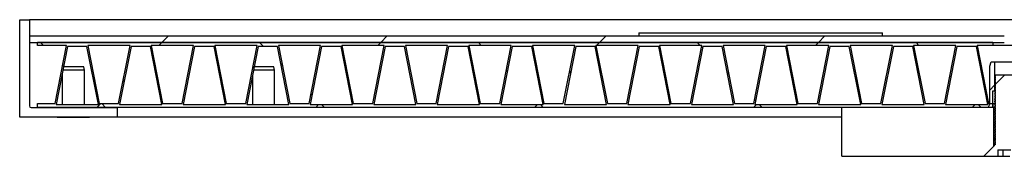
# Model space of a CAD drawing. Header units: millimetres. Extents: x 145 to 6295, y 51 to 4356.
# Tile 2 of 19: x 2770 to 3073, y 1028 to 1070. Entities that reach past the tile are written whole.
import ezdxf

# ---------------------------------------------------------------- set-up
doc = ezdxf.new("R2010")
doc.units = ezdxf.units.MM
doc.header["$LTSCALE"] = 15
doc.linetypes.add('SLD-Solido', pattern=[0])
doc.layers.add('CAMPITURE', color=9, linetype='SLD-Solido')

msp = doc.modelspace()

# ---------------------------------------------------------------- hatches: boundary and pattern name
at = {"layer": 'CAMPITURE', "true_color": 0xe1a900}
h = msp.add_hatch(dxfattribs=at)
h.set_pattern_fill('ANSI32', color=42, scale=15, angle=2.8e-322, style=0)
edge = h.paths.add_edge_path(flags=0)
edge.add_line((2773.04, 1069.64), (2770.04, 1069.64))
edge.add_line((2770.04, 1069.64), (2770.04, 1039.64))
edge.add_line((2770.04, 1039.64), (2800.04, 1039.64))
edge.add_line((2800.04, 1039.64), (2800.04, 1042.64))
edge.add_line((2800.04, 1042.64), (2773.54, 1042.64))
edge.add_arc((2773.54, 1043.14), 0.5, 180, 270, ccw=False)
edge.add_line((2773.04, 1043.14), (2773.04, 1069.64))
h = msp.add_hatch(dxfattribs=at)
h.set_pattern_fill('ANSI31', color=42, scale=15, angle=2.8e-322, style=0)
h.paths.add_polyline_path([(3073.04, 1064.64), (2773.04, 1064.64), (2773.04, 1062.64), (3073.04, 1062.64)], flags=0)
h = msp.add_hatch(dxfattribs=at)
h.set_pattern_fill('ANSI37', color=42, scale=15, angle=2.8e-322, style=0)
h.paths.add_polyline_path([(2780.94, 1043.84), (2775.54, 1043.84), (2775.54, 1042.64), (3069.54, 1042.64), (3069.54, 1043.84), (3068.19, 1043.84), (3064.69, 1061.74), (3069.54, 1061.74), (3069.54, 1062.64), (2775.54, 1062.64), (2775.54, 1061.74), (2784.44, 1061.74)], flags=0)
h.paths.add_polyline_path([(2901.74, 1061.74), (2898.24, 1043.84), (2892.24, 1043.84), (2888.74, 1061.74)], flags=0)
h.paths.add_polyline_path([(2921.29, 1061.74), (2917.79, 1043.84), (2911.79, 1043.84), (2908.29, 1061.74)], flags=0)
h.paths.add_polyline_path([(2862.64, 1061.74), (2859.14, 1043.84), (2853.14, 1043.84), (2849.64, 1061.74)], flags=0)
h.paths.add_polyline_path([(2882.19, 1061.74), (2878.69, 1043.84), (2872.69, 1043.84), (2869.19, 1061.74)], flags=0)
h.paths.add_polyline_path([(2979.94, 1061.74), (2976.44, 1043.84), (2970.44, 1043.84), (2966.94, 1061.74)], flags=0)
h.paths.add_polyline_path([(2999.49, 1061.74), (2995.99, 1043.84), (2989.99, 1043.84), (2986.49, 1061.74)], flags=0)
h.paths.add_polyline_path([(2940.84, 1061.74), (2937.34, 1043.84), (2931.34, 1043.84), (2927.84, 1061.74)], flags=0)
h.paths.add_polyline_path([(2960.39, 1061.74), (2956.89, 1043.84), (2950.89, 1043.84), (2947.39, 1061.74)], flags=0)
h.paths.add_polyline_path([(2823.54, 1061.74), (2820.04, 1043.84), (2814.04, 1043.84), (2810.54, 1061.74)], flags=0)
h.paths.add_polyline_path([(2843.09, 1061.74), (2839.59, 1043.84), (2833.59, 1043.84), (2830.09, 1061.74)], flags=0)
h.paths.add_polyline_path([(2813.8, 1043.54), (2800.8, 1043.54), (2804.3, 1061.44), (2810.3, 1061.44)], flags=0)
h.paths.add_polyline_path([(3067.95, 1043.54), (3054.95, 1043.54), (3058.45, 1061.44), (3064.45, 1061.44)], flags=0)
h.paths.add_polyline_path([(3028.85, 1043.54), (3015.85, 1043.54), (3019.35, 1061.44), (3025.35, 1061.44)], flags=0)
h.paths.add_polyline_path([(3048.4, 1043.54), (3035.4, 1043.54), (3038.9, 1061.44), (3044.9, 1061.44)], flags=0)
h.paths.add_polyline_path([(3038.59, 1061.74), (3035.09, 1043.84), (3029.09, 1043.84), (3025.59, 1061.74)], flags=0)
h.paths.add_polyline_path([(3019.04, 1061.74), (3015.54, 1043.84), (3009.54, 1043.84), (3006.04, 1061.74)], flags=0)
h.paths.add_polyline_path([(3058.14, 1061.74), (3054.64, 1043.84), (3048.64, 1043.84), (3045.14, 1061.74)], flags=0)
h.paths.add_polyline_path([(2803.99, 1061.74), (2800.49, 1043.84), (2794.49, 1043.84), (2790.99, 1061.74)], flags=0)
h.paths.add_polyline_path([(2781.25, 1043.54), (2784.75, 1061.44), (2790.75, 1061.44), (2794.25, 1043.54)], flags=0)
h.paths.add_polyline_path([(2852.9, 1043.54), (2839.9, 1043.54), (2843.4, 1061.44), (2849.4, 1061.44)], flags=0)
h.paths.add_polyline_path([(2833.35, 1043.54), (2820.35, 1043.54), (2823.85, 1061.44), (2829.85, 1061.44)], flags=0)
h.paths.add_polyline_path([(2970.2, 1043.54), (2957.2, 1043.54), (2960.7, 1061.44), (2966.7, 1061.44)], flags=0)
h.paths.add_polyline_path([(2950.65, 1043.54), (2937.65, 1043.54), (2941.15, 1061.44), (2947.15, 1061.44)], flags=0)
h.paths.add_polyline_path([(3009.3, 1043.54), (2996.3, 1043.54), (2999.8, 1061.44), (3005.8, 1061.44)], flags=0)
h.paths.add_polyline_path([(2989.75, 1043.54), (2976.75, 1043.54), (2980.25, 1061.44), (2986.25, 1061.44)], flags=0)
h.paths.add_polyline_path([(2892, 1043.54), (2879, 1043.54), (2882.5, 1061.44), (2888.5, 1061.44)], flags=0)
h.paths.add_polyline_path([(2872.45, 1043.54), (2859.45, 1043.54), (2862.95, 1061.44), (2868.95, 1061.44)], flags=0)
h.paths.add_polyline_path([(2931.1, 1043.54), (2918.1, 1043.54), (2921.6, 1061.44), (2927.6, 1061.44)], flags=0)
h.paths.add_polyline_path([(2911.55, 1043.54), (2898.55, 1043.54), (2902.05, 1061.44), (2908.05, 1061.44)], flags=0)
h = msp.add_hatch(dxfattribs=at)
h.set_pattern_fill('ANSI32', color=42, scale=15, style=0)
h.paths.add_polyline_path([(3068.04, 1042.64), (3069.39, 1042.64), (3069.39, 1047.64), (3070.04, 1047.64), (3070.04, 1056.64), (3069.04, 1056.64), (3068.54, 1055.34), (3068.54, 1043.64)], flags=0)
h = msp.add_hatch(dxfattribs=at)
h.set_pattern_fill('ANSI32', color=42, scale=15, style=0)
h.paths.add_polyline_path([(3075.09, 1029.64), (3075.09, 1027.64), (3079.04, 1027.64), (3079.04, 1027.94), (3076.04, 1030.94), (3076.04, 1031.14), (3075.84, 1031.14), (3075.84, 1031.71), (3076.03, 1031.71), (3075.84, 1031.91), (3075.84, 1032.21), (3076.03, 1032.21), (3075.84, 1032.41), (3075.84, 1032.71), (3076.03, 1032.71), (3075.84, 1032.91), (3075.84, 1033.21), (3076.03, 1033.21), (3075.84, 1033.41), (3075.84, 1033.71), (3076.03, 1033.71), (3075.84, 1033.91), (3075.84, 1034.21), (3076.03, 1034.21), (3075.84, 1034.41), (3075.84, 1034.71), (3076.03, 1034.71), (3075.84, 1034.91), (3075.84, 1035.21), (3076.03, 1035.21), (3075.84, 1035.41), (3075.84, 1035.71), (3076.03, 1035.71), (3075.84, 1035.91), (3075.84, 1036.21), (3076.03, 1036.21), (3075.84, 1036.41), (3075.84, 1036.71), (3076.03, 1036.71), (3075.84, 1036.91), (3075.84, 1037.21), (3076.03, 1037.21), (3075.84, 1037.41), (3075.84, 1037.71), (3076.03, 1037.71), (3075.84, 1037.91), (3075.84, 1038.21), (3076.03, 1038.21), (3075.84, 1038.41), (3075.84, 1038.71), (3076.03, 1038.71), (3075.84, 1038.91), (3075.84, 1039.21), (3076.03, 1039.21), (3075.84, 1039.41), (3075.84, 1039.71), (3076.03, 1039.71), (3075.84, 1039.91), (3075.84, 1040.21), (3076.03, 1040.21), (3075.84, 1040.41), (3075.84, 1040.71), (3076.03, 1040.71), (3075.84, 1040.91), (3075.84, 1041.21), (3076.03, 1041.21), (3075.84, 1041.41), (3075.84, 1041.71), (3076.03, 1041.71), (3075.84, 1041.91), (3075.84, 1042.21), (3076.03, 1042.21), (3075.84, 1042.41), (3075.84, 1042.71), (3076.03, 1042.71), (3075.84, 1042.91), (3075.84, 1043.21), (3076.03, 1043.21), (3075.84, 1043.41), (3075.84, 1043.71), (3076.03, 1043.71), (3075.84, 1043.91), (3075.84, 1044.21), (3076.03, 1044.21), (3075.84, 1044.41), (3075.84, 1044.71), (3076.03, 1044.71), (3075.84, 1044.91), (3075.84, 1045.21), (3076.03, 1045.21), (3075.84, 1045.41), (3075.84, 1045.71), (3076.03, 1045.71), (3075.84, 1045.91), (3075.84, 1046.21), (3076.03, 1046.21), (3075.84, 1046.41), (3075.84, 1046.71), (3076.03, 1046.71), (3075.84, 1046.91), (3075.84, 1047.21), (3076.03, 1047.21), (3075.84, 1047.41), (3075.84, 1047.71), (3076.03, 1047.71), (3075.84, 1047.91), (3075.84, 1048.21), (3076.03, 1048.21), (3075.84, 1048.41), (3075.84, 1048.71), (3076.03, 1048.71), (3075.84, 1048.91), (3075.84, 1049.21), (3076.03, 1049.21), (3075.84, 1049.41), (3075.84, 1049.71), (3076.03, 1049.71), (3075.84, 1049.91), (3075.84, 1050.21), (3076.03, 1050.21), (3075.84, 1050.41), (3075.84, 1050.71), (3076.03, 1050.71), (3075.84, 1050.91), (3075.84, 1051.21), (3076.03, 1051.21), (3075.84, 1051.41), (3075.84, 1051.71), (3076.03, 1051.71), (3075.84, 1051.91), (3075.84, 1052.21), (3076.03, 1052.21), (3075.84, 1052.41), (3075.84, 1052.44), (3075.64, 1052.64), (3070.44, 1052.64), (3070.24, 1052.44), (3070.24, 1052.16), (3070.06, 1051.96), (3070.24, 1051.96), (3070.24, 1051.66), (3070.06, 1051.46), (3070.24, 1051.46), (3070.24, 1051.16), (3070.06, 1050.96), (3070.24, 1050.96), (3070.24, 1050.66), (3070.06, 1050.46), (3070.24, 1050.46), (3070.24, 1050.16), (3070.06, 1049.96), (3070.24, 1049.96), (3070.24, 1049.66), (3070.06, 1049.46), (3070.24, 1049.46), (3070.24, 1049.16), (3070.06, 1048.96), (3070.24, 1048.96), (3070.24, 1048.66), (3070.06, 1048.46), (3070.24, 1048.46), (3070.24, 1048.16), (3070.06, 1047.96), (3070.24, 1047.96), (3070.24, 1047.66), (3070.06, 1047.46), (3070.24, 1047.46), (3070.24, 1047.16), (3070.06, 1046.96), (3070.24, 1046.96), (3070.24, 1046.66), (3070.06, 1046.46), (3070.24, 1046.46), (3070.24, 1046.16), (3070.06, 1045.96), (3070.24, 1045.96), (3070.24, 1045.66), (3070.06, 1045.46), (3070.24, 1045.46), (3070.24, 1045.16), (3070.06, 1044.96), (3070.24, 1044.96), (3070.24, 1044.66), (3070.06, 1044.46), (3070.24, 1044.46), (3070.24, 1044.16), (3070.06, 1043.96), (3070.24, 1043.96), (3070.24, 1043.66), (3070.06, 1043.46), (3070.24, 1043.46), (3070.24, 1043.16), (3070.06, 1042.96), (3070.24, 1042.96), (3070.24, 1042.66), (3070.06, 1042.46), (3070.24, 1042.46), (3070.24, 1042.16), (3070.06, 1041.96), (3070.24, 1041.96), (3070.24, 1041.66), (3070.06, 1041.46), (3070.24, 1041.46), (3070.24, 1041.16), (3070.06, 1040.96), (3070.24, 1040.96), (3070.24, 1040.66), (3070.06, 1040.46), (3070.24, 1040.46), (3070.24, 1040.16), (3070.06, 1039.96), (3070.24, 1039.96), (3070.24, 1039.66), (3070.06, 1039.46), (3070.24, 1039.46), (3070.24, 1039.16), (3070.06, 1038.96), (3070.24, 1038.96), (3070.24, 1038.66), (3070.06, 1038.46), (3070.24, 1038.46), (3070.24, 1038.16), (3070.06, 1037.96), (3070.24, 1037.96), (3070.24, 1037.66), (3070.06, 1037.46), (3070.24, 1037.46), (3070.24, 1037.16), (3070.06, 1036.96), (3070.24, 1036.96), (3070.24, 1036.66), (3070.06, 1036.46), (3070.24, 1036.46), (3070.24, 1036.16), (3070.06, 1035.96), (3070.24, 1035.96), (3070.24, 1035.66), (3070.06, 1035.46), (3070.24, 1035.46), (3070.24, 1035.16), (3070.06, 1034.96), (3070.24, 1034.96), (3070.24, 1034.66), (3070.06, 1034.46), (3070.24, 1034.46), (3070.24, 1034.16), (3070.06, 1033.96), (3070.24, 1033.96), (3070.24, 1033.66), (3070.06, 1033.46), (3070.24, 1033.46), (3070.24, 1033.16), (3070.06, 1032.96), (3070.24, 1032.96), (3070.24, 1032.66), (3070.06, 1032.46), (3070.24, 1032.46), (3070.24, 1032.16), (3070.06, 1031.96), (3070.24, 1031.96), (3070.24, 1031.66), (3070.06, 1031.46), (3070.24, 1031.46), (3070.24, 1031.14), (3070.04, 1031.14), (3070.04, 1030.94), (3067.04, 1027.94), (3067.04, 1027.64), (3071, 1027.64), (3071, 1029.64)], flags=0)
h = msp.add_hatch(dxfattribs=at)
h.set_pattern_fill('CORK', color=42, scale=15, style=0)
h.set_pattern_definition([(3e-322, (0, 0), (-2e-322, 47.625), []), (135, (23.81, -23.81), (-95.25, -95.25), [67.352, -67.352]), (135, (35.72, -23.81), (-95.25, -95.25), [67.352, -67.352]), (135, (47.62, -23.81), (-95.25, -95.25), [67.352, -67.352])])
h.paths.add_polyline_path([(3023.04, 1042.64), (3023.04, 1027.64), (3066.74, 1027.64), (3069.74, 1030.64), (3069.74, 1042.64)], flags=0)

# ---------------------------------------------------------------- linework, layer by layer
for p, q in [((2770.04, 1039.64), (2770.04, 1069.64)), ((2770.04, 1069.64), (2773.04, 1069.64)), ((2773.04, 1069.64), (2773.04, 1043.14)), ((4273.04, 1069.64), (2773.04, 1069.64)), ((2773.04, 1064.64), (2773.04, 1062.64)), ((2773.04, 1064.64), (3073.04, 1064.64)), ((2960.54, 1065.64), (2960.54, 1064.64)), ((2960.54, 1065.64), (2961.48, 1065.64)), ((2961.48, 1065.64), (3035.54, 1065.64)), ((3035.54, 1064.64), (3035.54, 1065.64)), ((2773.04, 1062.64), (3073.04, 1062.64)), ((2775.54, 1061.74), (2775.54, 1062.64)), ((3069.54, 1062.64), (2775.54, 1062.64)), ((2784.44, 1061.74), (2775.54, 1061.74)), ((2780.94, 1043.84), (2784.44, 1061.74)), ((2784.75, 1061.44), (2781.25, 1043.54)), ((2790.75, 1061.44), (2784.75, 1061.44)), ((2794.25, 1043.54), (2790.75, 1061.44)), ((2803.99, 1061.74), (2790.99, 1061.74)), ((2790.99, 1061.74), (2794.49, 1043.84)), ((2800.49, 1043.84), (2803.99, 1061.74)), ((2804.3, 1061.44), (2800.8, 1043.54)), ((2810.3, 1061.44), (2804.3, 1061.44)), ((2813.8, 1043.54), (2810.3, 1061.44)), ((2823.54, 1061.74), (2810.54, 1061.74)), ((2810.54, 1061.74), (2814.04, 1043.84)), ((2820.04, 1043.84), (2823.54, 1061.74)), ((2823.85, 1061.44), (2820.35, 1043.54)), ((2829.85, 1061.44), (2823.85, 1061.44)), ((2833.35, 1043.54), (2829.85, 1061.44)), ((2843.09, 1061.74), (2830.09, 1061.74)), ((2830.09, 1061.74), (2833.59, 1043.84)), ((2839.59, 1043.84), (2843.09, 1061.74)), ((2843.4, 1061.44), (2839.9, 1043.54)), ((2849.4, 1061.44), (2843.4, 1061.44)), ((2852.9, 1043.54), (2849.4, 1061.44)), ((2862.64, 1061.74), (2849.64, 1061.74)), ((2849.64, 1061.74), (2853.14, 1043.84)), ((2859.14, 1043.84), (2862.64, 1061.74)), ((2862.95, 1061.44), (2859.45, 1043.54)), ((2868.95, 1061.44), (2862.95, 1061.44)), ((2872.45, 1043.54), (2868.95, 1061.44)), ((2882.19, 1061.74), (2869.19, 1061.74)), ((2869.19, 1061.74), (2872.69, 1043.84)), ((2878.69, 1043.84), (2882.19, 1061.74)), ((2882.5, 1061.44), (2879, 1043.54)), ((2888.5, 1061.44), (2882.5, 1061.44)), ((2892, 1043.54), (2888.5, 1061.44)), ((2901.74, 1061.74), (2888.74, 1061.74)), ((2888.74, 1061.74), (2892.24, 1043.84)), ((2898.24, 1043.84), (2901.74, 1061.74)), ((2902.05, 1061.44), (2898.55, 1043.54)), ((2908.05, 1061.44), (2902.05, 1061.44)), ((2911.55, 1043.54), (2908.05, 1061.44)), ((2921.29, 1061.74), (2908.29, 1061.74)), ((2908.29, 1061.74), (2911.79, 1043.84)), ((2917.79, 1043.84), (2921.29, 1061.74)), ((2921.6, 1061.44), (2918.1, 1043.54)), ((2927.6, 1061.44), (2921.6, 1061.44)), ((2931.1, 1043.54), (2927.6, 1061.44)), ((2940.84, 1061.74), (2927.84, 1061.74)), ((2927.84, 1061.74), (2931.34, 1043.84)), ((2937.34, 1043.84), (2940.84, 1061.74)), ((2941.15, 1061.44), (2937.65, 1043.54)), ((2947.15, 1061.44), (2941.15, 1061.44)), ((2950.65, 1043.54), (2947.15, 1061.44)), ((2960.39, 1061.74), (2947.39, 1061.74)), ((2947.39, 1061.74), (2950.89, 1043.84)), ((2956.89, 1043.84), (2960.39, 1061.74)), ((2960.7, 1061.44), (2957.2, 1043.54)), ((2966.7, 1061.44), (2960.7, 1061.44)), ((2970.2, 1043.54), (2966.7, 1061.44)), ((2979.94, 1061.74), (2966.94, 1061.74)), ((2966.94, 1061.74), (2970.44, 1043.84)), ((2976.44, 1043.84), (2979.94, 1061.74)), ((2980.25, 1061.44), (2976.75, 1043.54)), ((2986.25, 1061.44), (2980.25, 1061.44)), ((2989.75, 1043.54), (2986.25, 1061.44)), ((2999.49, 1061.74), (2986.49, 1061.74)), ((2986.49, 1061.74), (2989.99, 1043.84)), ((2995.99, 1043.84), (2999.49, 1061.74)), ((2999.8, 1061.44), (2996.3, 1043.54)), ((3005.8, 1061.44), (2999.8, 1061.44)), ((3009.3, 1043.54), (3005.8, 1061.44)), ((3019.04, 1061.74), (3006.04, 1061.74)), ((3006.04, 1061.74), (3009.54, 1043.84)), ((3015.54, 1043.84), (3019.04, 1061.74)), ((3019.35, 1061.44), (3015.85, 1043.54)), ((3025.35, 1061.44), (3019.35, 1061.44)), ((3028.85, 1043.54), (3025.35, 1061.44)), ((3038.59, 1061.74), (3025.59, 1061.74)), ((3025.59, 1061.74), (3029.09, 1043.84)), ((3035.09, 1043.84), (3038.59, 1061.74)), ((3038.9, 1061.44), (3035.4, 1043.54)), ((3044.9, 1061.44), (3038.9, 1061.44)), ((3048.4, 1043.54), (3044.9, 1061.44)), ((3058.14, 1061.74), (3045.14, 1061.74)), ((3045.14, 1061.74), (3048.64, 1043.84)), ((3054.64, 1043.84), (3058.14, 1061.74)), ((3058.45, 1061.44), (3054.95, 1043.54)), ((3064.45, 1061.44), (3058.45, 1061.44)), ((3067.95, 1043.54), (3064.45, 1061.44)), ((3064.69, 1061.74), (3068.19, 1043.84)), ((3069.54, 1061.74), (3064.69, 1061.74)), ((3069.54, 1062.64), (3069.54, 1061.74)), ((3076.54, 1061.74), (3069.54, 1061.74)), ((2789.79, 1055.14), (2783.51, 1055.14)), ((2789.94, 1054.14), (2789.79, 1055.14)), ((2841.79, 1055.14), (2841.76, 1054.93)), ((2841.8, 1055.14), (2841.79, 1055.14)), ((2848.29, 1055.14), (2842.16, 1055.14)), ((2848.44, 1054.14), (2848.29, 1055.14)), ((3068.54, 1055.34), (3069.04, 1056.64)), ((3068.54, 1043.64), (3068.54, 1055.34)), ((3069.04, 1056.64), (3070.04, 1056.64)), ((3070.04, 1056.64), (3070.04, 1047.64)), ((3070.04, 1056.64), (3076.04, 1056.64)), ((2783.14, 1053.24), (2783.14, 1043.54)), ((2789.94, 1054.14), (2783.32, 1054.14)), ((2789.94, 1043.54), (2789.94, 1054.14)), ((2841.64, 1052.47), (2841.64, 1043.54)), ((2848.44, 1054.14), (2841.97, 1054.14)), ((2848.44, 1043.54), (2848.44, 1054.14)), ((3070.06, 1051.96), (3070.24, 1052.16)), ((3070.24, 1051.96), (3070.06, 1051.96)), ((3070.06, 1051.46), (3070.24, 1051.66)), ((3070.24, 1051.46), (3070.06, 1051.46)), ((3070.44, 1052.64), (3070.24, 1052.44)), ((3070.24, 1052.44), (3070.24, 1052.16)), ((3070.24, 1051.96), (3070.24, 1051.66)), ((3070.24, 1051.46), (3070.24, 1051.16)), ((3070.44, 1052.64), (3075.64, 1052.64)), ((3070.06, 1050.96), (3070.24, 1051.16)), ((3070.24, 1050.96), (3070.06, 1050.96)), ((3070.24, 1050.94), (3070.06, 1050.96)), ((3070.06, 1050.46), (3070.24, 1050.66)), ((3070.24, 1050.46), (3070.06, 1050.46)), ((3070.06, 1049.96), (3070.24, 1050.16)), ((3070.24, 1049.96), (3070.06, 1049.96)), ((3070.06, 1049.46), (3070.24, 1049.66)), ((3070.24, 1049.46), (3070.06, 1049.46)), ((3070.06, 1048.96), (3070.24, 1049.16)), ((3070.24, 1048.96), (3070.06, 1048.96)), ((3070.06, 1048.46), (3070.24, 1048.66)), ((3070.24, 1048.46), (3070.06, 1048.46)), ((3070.24, 1048.44), (3070.06, 1048.46)), ((3070.24, 1050.96), (3070.24, 1050.66)), ((3070.24, 1050.46), (3070.24, 1050.16)), ((3070.24, 1049.96), (3070.24, 1049.66)), ((3070.24, 1049.46), (3070.24, 1049.16)), ((3070.24, 1048.96), (3070.24, 1048.66)), ((3070.24, 1048.46), (3070.24, 1048.16)), ((3069.39, 1047.64), (3069.39, 1042.64)), ((3070.04, 1047.64), (3069.39, 1047.64)), ((3070.04, 1047.64), (3070.18, 1047.64)), ((3070.06, 1047.96), (3070.24, 1048.16)), ((3070.24, 1047.96), (3070.06, 1047.96)), ((3070.24, 1047.94), (3070.06, 1047.96)), ((3070.06, 1047.46), (3070.24, 1047.66)), ((3070.24, 1047.46), (3070.06, 1047.46)), ((3070.24, 1047.44), (3070.06, 1047.46)), ((3070.06, 1046.96), (3070.24, 1047.16)), ((3070.24, 1046.96), (3070.06, 1046.96)), ((3070.06, 1046.46), (3070.24, 1046.66)), ((3070.24, 1046.46), (3070.06, 1046.46)), ((3070.06, 1045.96), (3070.24, 1046.16)), ((3070.24, 1045.96), (3070.06, 1045.96)), ((3070.06, 1045.46), (3070.24, 1045.66)), ((3070.24, 1045.46), (3070.06, 1045.46)), ((3070.24, 1047.96), (3070.24, 1047.66)), ((3070.24, 1047.46), (3070.24, 1047.16)), ((3070.24, 1046.96), (3070.24, 1046.66)), ((3070.24, 1046.46), (3070.24, 1046.16)), ((3070.24, 1045.96), (3070.24, 1045.66)), ((3070.24, 1045.46), (3070.24, 1045.16)), ((2773.54, 1042.64), (2800.04, 1042.64)), ((2775.54, 1042.64), (2775.54, 1043.84)), ((2775.54, 1043.84), (2780.94, 1043.84)), ((3069.54, 1042.64), (2775.54, 1042.64)), ((2781.25, 1043.54), (2794.25, 1043.54)), ((2794.49, 1043.84), (2800.49, 1043.84)), ((2800.04, 1042.64), (2800.04, 1039.64)), ((2800.8, 1043.54), (2813.8, 1043.54)), ((2814.04, 1043.84), (2820.04, 1043.84)), ((2820.35, 1043.54), (2833.35, 1043.54)), ((2833.59, 1043.84), (2839.59, 1043.84)), ((2839.9, 1043.54), (2852.9, 1043.54)), ((2853.14, 1043.84), (2859.14, 1043.84)), ((2859.45, 1043.54), (2872.45, 1043.54)), ((2872.69, 1043.84), (2878.69, 1043.84)), ((2879, 1043.54), (2892, 1043.54)), ((2892.24, 1043.84), (2898.24, 1043.84)), ((2898.55, 1043.54), (2911.55, 1043.54)), ((2911.79, 1043.84), (2917.79, 1043.84)), ((2918.1, 1043.54), (2931.1, 1043.54)), ((2931.34, 1043.84), (2937.34, 1043.84)), ((2937.65, 1043.54), (2950.65, 1043.54)), ((2950.89, 1043.84), (2956.89, 1043.84)), ((2957.2, 1043.54), (2970.2, 1043.54)), ((2970.44, 1043.84), (2976.44, 1043.84)), ((2976.75, 1043.54), (2989.75, 1043.54)), ((2989.99, 1043.84), (2995.99, 1043.84)), ((2996.3, 1043.54), (3009.3, 1043.54)), ((3009.54, 1043.84), (3015.54, 1043.84)), ((3015.85, 1043.54), (3028.85, 1043.54)), ((3069.74, 1042.64), (3023.04, 1042.64)), ((3023.04, 1027.64), (3023.04, 1042.64)), ((3029.09, 1043.84), (3035.09, 1043.84)), ((3035.4, 1043.54), (3048.4, 1043.54)), ((3048.64, 1043.84), (3054.64, 1043.84)), ((3054.95, 1043.54), (3067.95, 1043.54)), ((3068.04, 1042.64), (3068.54, 1043.64)), ((3069.39, 1042.64), (3068.04, 1042.64)), ((3068.19, 1043.84), (3069.54, 1043.84)), ((3069.54, 1043.84), (3069.54, 1042.64)), ((3069.54, 1043.84), (3070.24, 1043.84)), ((3069.74, 1042.64), (3069.74, 1030.64)), ((3070.17, 1042.64), (3069.74, 1042.64)), ((3070.06, 1044.96), (3070.24, 1045.16)), ((3070.24, 1044.96), (3070.06, 1044.96)), ((3070.24, 1044.94), (3070.06, 1044.96)), ((3070.06, 1044.46), (3070.24, 1044.66)), ((3070.24, 1044.46), (3070.06, 1044.46)), ((3070.29, 1044.43), (3070.06, 1044.46)), ((3070.06, 1043.96), (3070.24, 1044.16)), ((3070.24, 1043.96), (3070.06, 1043.96)), ((3070.24, 1043.94), (3070.06, 1043.96)), ((3070.06, 1043.46), (3070.24, 1043.66)), ((3070.24, 1043.46), (3070.06, 1043.46)), ((3070.06, 1042.96), (3070.24, 1043.16)), ((3070.24, 1042.96), (3070.06, 1042.96)), ((3070.06, 1042.46), (3070.24, 1042.66)), ((3070.24, 1042.46), (3070.06, 1042.46)), ((3070.24, 1042.44), (3070.06, 1042.46)), ((3070.24, 1044.96), (3070.24, 1044.66)), ((3070.24, 1044.46), (3070.24, 1044.16)), ((3070.24, 1043.96), (3070.24, 1043.66)), ((3070.24, 1043.46), (3070.24, 1043.16)), ((3070.24, 1042.96), (3070.24, 1042.66)), ((3070.24, 1042.46), (3070.24, 1042.16)), ((2800.04, 1039.64), (2770.04, 1039.64)), ((2781.54, 1039.64), (2781.54, 1039.54)), ((2781.92, 1039.54), (2781.54, 1039.54)), ((2791.54, 1039.54), (2781.92, 1039.54)), ((2791.54, 1039.54), (2791.54, 1039.64)), ((3023.04, 1039.64), (2800.04, 1039.64)), ((3070.06, 1041.96), (3070.24, 1042.16)), ((3070.24, 1041.96), (3070.06, 1041.96)), ((3070.06, 1041.46), (3070.24, 1041.66)), ((3070.24, 1041.46), (3070.06, 1041.46)), ((3070.06, 1040.96), (3070.24, 1041.16)), ((3070.24, 1040.96), (3070.06, 1040.96)), ((3070.24, 1040.94), (3070.06, 1040.96)), ((3070.06, 1040.46), (3070.24, 1040.66)), ((3070.24, 1040.46), (3070.06, 1040.46)), ((3070.06, 1039.96), (3070.24, 1040.16)), ((3070.24, 1039.96), (3070.06, 1039.96)), ((3070.06, 1039.46), (3070.24, 1039.66)), ((3070.24, 1039.46), (3070.06, 1039.46)), ((3070.24, 1041.96), (3070.24, 1041.66)), ((3070.24, 1041.46), (3070.24, 1041.16)), ((3070.24, 1040.96), (3070.24, 1040.66)), ((3070.24, 1040.46), (3070.24, 1040.16)), ((3070.24, 1039.96), (3070.24, 1039.66)), ((3070.24, 1039.46), (3070.24, 1039.16)), ((3070.06, 1038.96), (3070.24, 1039.16)), ((3070.24, 1038.96), (3070.06, 1038.96)), ((3070.24, 1038.94), (3070.06, 1038.96)), ((3070.06, 1038.46), (3070.24, 1038.66)), ((3070.24, 1038.46), (3070.06, 1038.46)), ((3070.24, 1038.44), (3070.06, 1038.46)), ((3070.06, 1037.96), (3070.24, 1038.16)), ((3070.24, 1037.96), (3070.06, 1037.96)), ((3070.06, 1037.46), (3070.24, 1037.66)), ((3070.24, 1037.46), (3070.06, 1037.46)), ((3070.06, 1036.96), (3070.24, 1037.16)), ((3070.24, 1036.96), (3070.06, 1036.96)), ((3070.24, 1036.94), (3070.06, 1036.96)), ((3070.06, 1036.46), (3070.24, 1036.66)), ((3070.24, 1036.46), (3070.06, 1036.46)), ((3070.24, 1038.96), (3070.24, 1038.66)), ((3070.24, 1038.46), (3070.24, 1038.16)), ((3070.24, 1037.96), (3070.24, 1037.66)), ((3070.24, 1037.46), (3070.24, 1037.16)), ((3070.24, 1036.96), (3070.24, 1036.66)), ((3070.24, 1036.46), (3070.24, 1036.16)), ((3070.06, 1035.96), (3070.24, 1036.16)), ((3070.24, 1035.96), (3070.06, 1035.96)), ((3070.06, 1035.46), (3070.24, 1035.66)), ((3070.24, 1035.46), (3070.06, 1035.46)), ((3070.06, 1034.96), (3070.24, 1035.16)), ((3070.24, 1034.96), (3070.06, 1034.96)), ((3070.06, 1034.46), (3070.24, 1034.66)), ((3070.24, 1034.46), (3070.06, 1034.46)), ((3070.26, 1034.43), (3070.06, 1034.46)), ((3070.06, 1033.96), (3070.24, 1034.16)), ((3070.24, 1033.96), (3070.06, 1033.96)), ((3070.24, 1033.94), (3070.06, 1033.96)), ((3070.06, 1033.46), (3070.24, 1033.66)), ((3070.24, 1033.46), (3070.06, 1033.46)), ((3070.24, 1035.96), (3070.24, 1035.66)), ((3070.24, 1035.46), (3070.24, 1035.16)), ((3070.24, 1034.96), (3070.24, 1034.66)), ((3070.24, 1034.46), (3070.24, 1034.16)), ((3070.24, 1033.96), (3070.24, 1033.66)), ((3070.24, 1033.46), (3070.24, 1033.16)), ((3069.74, 1030.64), (3066.74, 1027.64)), ((3070.04, 1030.94), (3067.04, 1027.94)), ((3070.04, 1030.94), (3070.04, 1031.14)), ((3070.24, 1031.14), (3070.04, 1031.14)), ((3070.06, 1032.96), (3070.24, 1033.16)), ((3070.24, 1032.96), (3070.06, 1032.96)), ((3070.24, 1032.94), (3070.06, 1032.96)), ((3070.06, 1032.46), (3070.24, 1032.66)), ((3070.24, 1032.46), (3070.06, 1032.46)), ((3070.24, 1032.44), (3070.06, 1032.46)), ((3070.06, 1031.96), (3070.24, 1032.16)), ((3070.24, 1031.96), (3070.06, 1031.96)), ((3070.24, 1031.94), (3070.06, 1031.96)), ((3070.06, 1031.46), (3070.24, 1031.66)), ((3070.24, 1031.46), (3070.06, 1031.46)), ((3070.24, 1031.44), (3070.06, 1031.46)), ((3070.24, 1032.96), (3070.24, 1032.66)), ((3070.24, 1032.46), (3070.24, 1032.16)), ((3070.24, 1031.96), (3070.24, 1031.66)), ((3070.24, 1031.46), (3070.24, 1031.14)), ((3023.04, 1027.64), (3066.74, 1027.64)), ((3066.74, 1027.64), (3067.04, 1027.64)), ((3067.04, 1027.64), (3067.04, 1027.94)), ((3067.04, 1027.64), (3071, 1027.64)), ((3071, 1029.64), (3075.09, 1029.64)), ((3071, 1029.64), (3071, 1027.64)), ((3071, 1027.64), (3072.57, 1027.64)), ((3072.57, 1029.64), (3072.57, 1027.64)), ((3072.57, 1027.64), (3074.77, 1027.64))]:
    msp.add_line(p, q)
msp.add_arc((2773.54, 1043.14), 0.5, 180, 270)
for points, knots in [([(3070.24, 1051.44), (3070.17, 1051.44), (3070.05, 1051.45), (3070.05, 1051.46), (3070.06, 1051.46)], [0, 0, 0, 0, 0.59677, 1, 1, 1, 1]), ([(3070.24, 1051.94), (3070.21, 1051.94), (3070.08, 1051.95), (3070.06, 1051.95), (3070.06, 1051.96)], [0, 0, 0, 0, 0.280157, 1, 1, 1, 1]), ([(3070.24, 1050.43), (3070.24, 1050.43), (3070.06, 1050.44), (3070.06, 1050.45), (3070.06, 1050.46)], [0, 0, 0, 0, 0.021064, 1, 1, 1, 1]), ([(3070.24, 1049.94), (3070.2, 1049.94), (3070.07, 1049.95), (3070.06, 1049.96), (3070.06, 1049.96)], [0, 0, 0, 0, 0.347553, 1, 1, 1, 1]), ([(3070.24, 1049.44), (3070.22, 1049.44), (3070.07, 1049.45), (3070.06, 1049.45), (3070.06, 1049.46)], [0, 0, 0, 0, 0.196642, 1, 1, 1, 1]), ([(3070.24, 1048.93), (3070.23, 1048.94), (3070.07, 1048.94), (3070.06, 1048.95), (3070.06, 1048.96)], [0, 0, 0, 0, 0.06597, 1, 1, 1, 1]), ([(3070.24, 1046.94), (3070.19, 1046.94), (3070.06, 1046.95), (3070.06, 1046.96), (3070.06, 1046.96)], [0, 0, 0, 0, 0.435702, 1, 1, 1, 1]), ([(3070.24, 1046.44), (3070.16, 1046.44), (3070.06, 1046.45), (3070.06, 1046.46), (3070.06, 1046.46)], [0, 0, 0, 0, 0.873408, 1, 1, 1, 1]), ([(3070.24, 1045.93), (3070.22, 1045.94), (3070.07, 1045.94), (3070.06, 1045.95), (3070.06, 1045.96)], [0, 0, 0, 0, 0.158721, 1, 1, 1, 1]), ([(3070.24, 1045.43), (3070.24, 1045.43), (3070.07, 1045.44), (3070.06, 1045.45), (3070.06, 1045.46)], [0, 0, 0, 0, 0.033114, 1, 1, 1, 1]), ([(3070.24, 1043.43), (3070.22, 1043.44), (3070.07, 1043.44), (3070.06, 1043.45), (3070.06, 1043.46)], [0, 0, 0, 0, 0.162402, 1, 1, 1, 1]), ([(3070.24, 1042.94), (3070.21, 1042.94), (3070.07, 1042.95), (3070.06, 1042.95), (3070.06, 1042.96)], [0, 0, 0, 0, 0.194341, 1, 1, 1, 1]), ([(3070.24, 1041.93), (3070.24, 1041.93), (3070.08, 1041.94), (3070.06, 1041.95), (3070.06, 1041.96), (3070.06, 1041.96)], [0, 0, 0, 0, 0.024664, 0.927193, 1, 1, 1, 1]), ([(3070.24, 1041.44), (3070.2, 1041.44), (3070.06, 1041.45), (3070.06, 1041.46), (3070.06, 1041.46)], [0, 0, 0, 0, 0.2818199, 1, 1, 1, 1]), ([(3070.24, 1040.43), (3070.24, 1040.43), (3070.07, 1040.44), (3070.06, 1040.45), (3070.06, 1040.46)], [0, 0, 0, 0, 0.043409, 1, 1, 1, 1]), ([(3070.24, 1039.94), (3070.17, 1039.94), (3070.06, 1039.95), (3070.06, 1039.96), (3070.06, 1039.96)], [0, 0, 0, 0, 0.659993, 1, 1, 1, 1]), ([(3070.28, 1039.43), (3070.25, 1039.43), (3070.08, 1039.44), (3070.06, 1039.45), (3070.06, 1039.46)], [0, 0, 0, 0, 0.17486, 1, 1, 1, 1]), ([(3070.24, 1037.93), (3070.16, 1037.94), (3070.06, 1037.95), (3070.06, 1037.96), (3070.06, 1037.96)], [0, 0, 0, 0, 0.854064, 1, 1, 1, 1]), ([(3070.24, 1037.44), (3070.21, 1037.44), (3070.07, 1037.45), (3070.06, 1037.45), (3070.06, 1037.46)], [0, 0, 0, 0, 0.243239, 1, 1, 1, 1]), ([(3070.28, 1036.43), (3070.26, 1036.43), (3070.08, 1036.44), (3070.06, 1036.45), (3070.06, 1036.46), (3070.06, 1036.46)], [0, 0, 0, 0, 0.135255, 0.985334, 1, 1, 1, 1]), ([(3070.24, 1034.94), (3070.18, 1034.94), (3070.05, 1034.95), (3070.06, 1034.96), (3070.06, 1034.96)], [0, 0, 0, 0, 0.5586653, 1, 1, 1, 1]), ([(3070.24, 1035.94), (3070.21, 1035.94), (3070.08, 1035.95), (3070.06, 1035.95), (3070.06, 1035.96)], [0, 0, 0, 0, 0.219919, 1, 1, 1, 1]), ([(3070.24, 1035.44), (3070.17, 1035.44), (3070.06, 1035.45), (3070.06, 1035.46), (3070.06, 1035.46)], [0, 0, 0, 0, 0.689376, 1, 1, 1, 1]), ([(3070.24, 1033.44), (3070.21, 1033.44), (3070.06, 1033.45), (3070.06, 1033.46), (3070.06, 1033.46)], [0, 0, 0, 0, 0.249942, 1, 1, 1, 1])]:
    msp.add_open_spline(points, degree=3, knots=knots)

doc.saveas('drawing.dxf')
